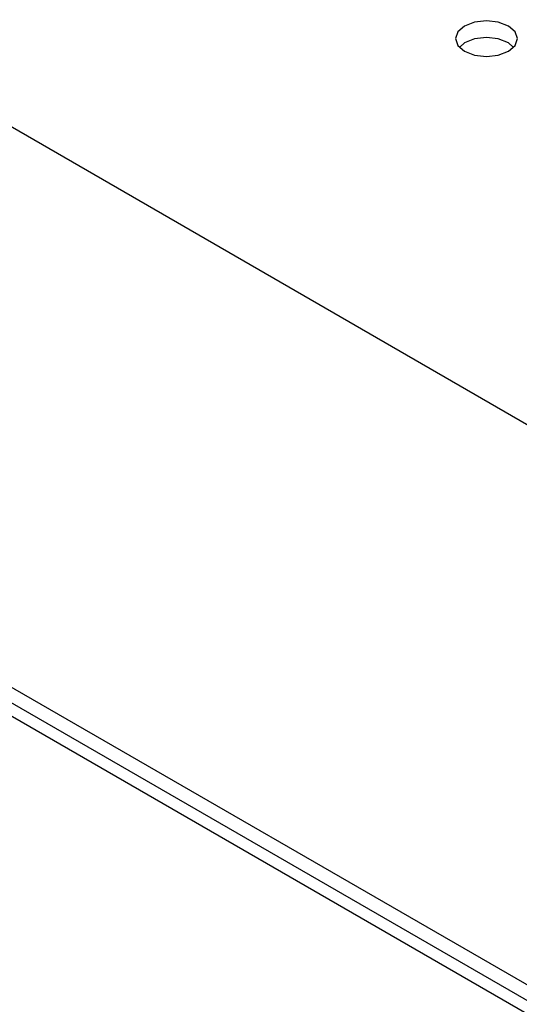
# Model space of a CAD drawing. Header units: inches. Extents: x 0 to 34, y 0 to 22.
# Tile 15 of 66: x 3.037 to 3.351, y 8.211 to 8.831. Entities that reach past the tile are written whole.
import ezdxf

# ---------------------------------------------------------------- set-up
doc = ezdxf.new("R2010")
doc.units = ezdxf.units.IN
doc.header["$LTSCALE"] = 1.87
doc.header["$MEASUREMENT"] = 0
doc.layers.get('0').update_dxf_attribs({"linetype": 'CONTINUOUS'})

msp = doc.modelspace()

# ---------------------------------------------------------------- linework, layer by layer
at = {"color": 2, "linetype": 'CONTINUOUS'}
for p, q in [((2.69925, 8.95531), (4.51711, 7.9057)), ((3.32303, 8.82908), (3.31672, 8.82664)), ((3.33048, 8.82993), (3.32303, 8.82908)), ((3.33792, 8.82908), (3.33048, 8.82993)), ((3.34424, 8.82664), (3.33792, 8.82908)), ((3.3125, 8.823), (3.31102, 8.8187)), ((3.31672, 8.82664), (3.3125, 8.823)), ((3.34846, 8.823), (3.34424, 8.82664)), ((3.34994, 8.8187), (3.34846, 8.823)), ((3.31102, 8.8187), (3.3125, 8.8144)), ((3.31672, 8.81605), (3.31365, 8.8134)), ((3.32303, 8.81849), (3.31672, 8.81605)), ((3.33048, 8.81934), (3.32303, 8.81849)), ((3.33792, 8.81849), (3.33048, 8.81934)), ((3.34424, 8.81605), (3.33792, 8.81849)), ((3.3473, 8.8134), (3.34424, 8.81605)), ((3.34846, 8.8144), (3.34994, 8.8187)), ((3.3125, 8.8144), (3.31672, 8.81075)), ((3.31672, 8.81075), (3.32303, 8.80832)), ((3.33792, 8.80832), (3.34424, 8.81075)), ((3.34424, 8.81075), (3.34846, 8.8144)), ((3.32303, 8.80832), (3.33048, 8.80746)), ((3.33048, 8.80746), (3.33792, 8.80832)), ((2.53401, 8.69804), (4.35007, 7.64948)), ((4.34761, 7.64106), (2.53299, 8.68879)), ((4.34609, 7.63346), (2.53448, 8.67946))]:
    msp.add_line(p, q, dxfattribs=at)

doc.saveas('drawing.dxf')
